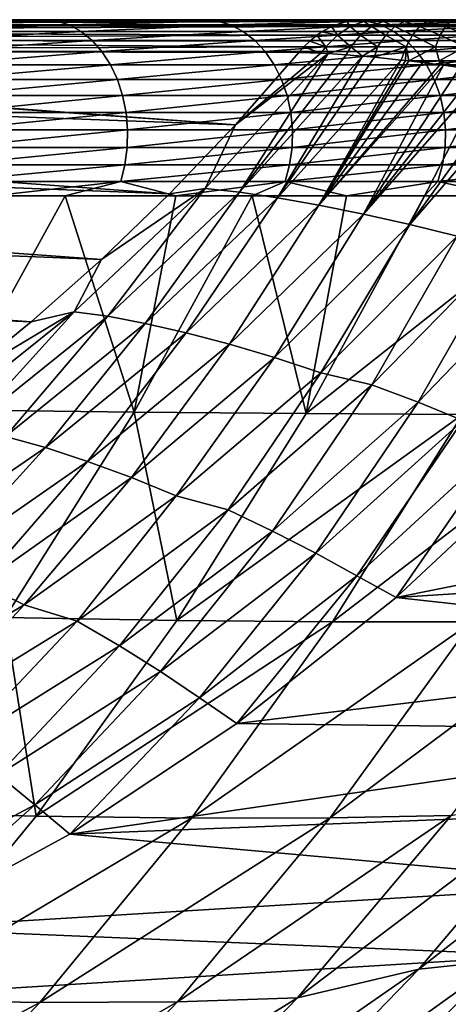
# Model space of a CAD drawing. Header units: metres. Extents: x -13 to 104, y -17 to 17.
# Tile 217 of 235: x 98.68 to 100.53, y -12.26 to -8. Entities that reach past the tile are written whole.
import ezdxf

# ---------------------------------------------------------------- set-up
doc = ezdxf.new("R2010")
doc.units = ezdxf.units.M
doc.layers.add('solid_508351', color=7, linetype='CONTINUOUS')

msp = doc.modelspace()

# ---------------------------------------------------------------- linework, layer by layer
at = {"layer": 'solid_508351'}
for points in [[(95.492012, -8.005584, -14.050056), (95.434563, -8.022209, -14.005267), (100.096413, -8.00749, -8.11737)], [(95.462486, -8, -14.209126), (99.043983, -8, -19.26886), (98.664474, -8, -19.667934)], [(95.462486, -8, -14.209126), (99.410255, -8, -18.857119), (99.043983, -8, -19.26886)], [(95.462486, -8, -14.209126), (99.76284, -8, -18.433258), (99.410255, -8, -18.857119)], [(95.462486, -8, -14.209126), (100.101265, -8, -17.99778), (99.76284, -8, -18.433258)], [(95.462486, -8, -14.209126), (100.425125, -8, -17.551249), (100.101265, -8, -17.99778)], [(95.462486, -8, -14.209126), (95.549141, -8, -14.097978), (100.425125, -8, -17.551249)], [(95.492012, -8.005584, -14.050056), (100.103821, -8.005939, -8.123131), (95.549141, -8, -14.097978)], [(95.492012, -8.005584, -14.050056), (100.096413, -8.00749, -8.11737), (100.103821, -8.005939, -8.123131)], [(95.549141, -8, -14.097978), (100.733963, -8, -17.094198), (100.425125, -8, -17.551249)], [(95.549141, -8, -14.097978), (100.164474, -8, -8.170299), (100.733963, -8, -17.094198)], [(100.103821, -8.005939, -8.123131), (100.164474, -8, -8.170299), (95.549141, -8, -14.097978)], [(98.103073, -8.005663, -20.314741), (98.664474, -8, -19.667934), (98.843666, -8.005663, -19.591322)], [(98.103073, -8.005663, -20.314741), (98.843666, -8.005663, -19.591322), (98.153305, -8.022819, -20.369471)], [(98.843666, -8.005663, -19.591322), (98.897202, -8.022819, -19.642822), (98.153305, -8.022819, -20.369471)], [(98.843666, -8.005663, -19.591322), (98.664474, -8, -19.667934), (99.043983, -8, -19.26886)], [(98.843666, -8.005663, -19.591322), (99.043983, -8, -19.26886), (99.410255, -8, -18.857119)], [(98.843666, -8.005663, -19.591322), (99.410255, -8, -18.857119), (99.537888, -8.005663, -18.823294)], [(98.843666, -8.005663, -19.591322), (99.537888, -8.005663, -18.823294), (98.897202, -8.022819, -19.642822)], [(99.537888, -8.005663, -18.823294), (99.594513, -8.022819, -18.871372), (98.897202, -8.022819, -19.642822)], [(99.537888, -8.005663, -18.823294), (99.410255, -8, -18.857119), (99.76284, -8, -18.433258)], [(99.537888, -8.005663, -18.823294), (99.76284, -8, -18.433258), (100.101265, -8, -17.99778)], [(99.537888, -8.005663, -18.823294), (100.101265, -8, -17.99778), (100.183128, -8.005663, -18.013689)], [(99.537888, -8.005663, -18.823294), (100.183128, -8.005663, -18.013689), (99.594513, -8.022819, -18.871372)], [(100.183128, -8.005663, -18.013689), (100.242622, -8.022819, -18.058165), (99.594513, -8.022819, -18.871372)], [(100.103821, -8.005939, -8.123131), (100.096413, -8.00749, -8.11737), (100.169495, -8.00749, -8.035776)], [(100.183128, -8.005663, -18.013689), (100.101265, -8, -17.99778), (100.425125, -8, -17.551249)], [(100.103821, -8.005939, -8.123131), (100.169495, -8.00749, -8.035776), (100.164474, -8, -8.170299)], [(100.164474, -8, -8.170299), (101.027435, -8, -16.627235), (100.733963, -8, -17.094198)], [(100.164474, -8, -8.170299), (101.305145, -8, -16.150944), (101.027435, -8, -16.627235)], [(100.164474, -8, -8.170299), (101.566788, -8, -15.665937), (101.305145, -8, -16.150944)], [(100.164474, -8, -8.170299), (101.811996, -8, -15.17282), (101.566788, -8, -15.665937)], [(100.164474, -8, -8.170299), (102.04055, -8, -14.672212), (101.811996, -8, -15.17282)], [(100.164474, -8, -8.170299), (102.252174, -8, -14.164712), (102.04055, -8, -14.672212)], [(100.164474, -8, -8.170299), (102.446648, -8, -13.650981), (102.252174, -8, -14.164712)], [(100.164474, -8, -8.170299), (102.623726, -8, -13.131604), (102.446648, -8, -13.650981)], [(100.164474, -8, -8.170299), (102.783234, -8, -12.607416), (102.623726, -8, -13.131604)], [(100.164474, -8, -8.170299), (102.924927, -8, -12.079165), (102.783234, -8, -12.607416)], [(100.164474, -8, -8.170299), (103.048721, -8, -11.547693), (102.924927, -8, -12.079165)], [(100.164474, -8, -8.170299), (103.154434, -8, -11.013795), (103.048721, -8, -11.547693)], [(100.164474, -8, -8.170299), (103.242096, -8, -10.478349), (103.154434, -8, -11.013795)], [(100.164474, -8, -8.170299), (100.221474, -8, -8.105593), (103.242096, -8, -10.478349)], [(100.169495, -8.00749, -8.035776), (100.221474, -8, -8.105593), (100.164474, -8, -8.170299)], [(100.169495, -8.00749, -8.035776), (100.288033, -8, -8.046515), (100.221474, -8, -8.105593)], [(100.252945, -8.00749, -7.964874), (100.288033, -8, -8.046515), (100.169495, -8.00749, -8.035776)], [(100.183128, -8.005663, -18.013689), (100.425125, -8, -17.551249), (100.776932, -8.005663, -17.165644)], [(100.183128, -8.005663, -18.013689), (100.776932, -8.005663, -17.165644), (100.242622, -8.022819, -18.058165)], [(100.221474, -8, -8.105593), (100.288033, -8, -8.046515), (103.242096, -8, -10.478349)], [(100.776932, -8.005663, -17.165644), (100.839073, -8.022819, -17.206347), (100.242622, -8.022819, -18.058165)], [(100.252945, -8.00749, -7.964874), (100.364563, -8, -7.993639), (100.288033, -8, -8.046515)], [(100.344795, -8.00749, -7.905365), (100.364563, -8, -7.993639), (100.252945, -8.00749, -7.964874)], [(100.288033, -8, -8.046515), (100.364563, -8, -7.993639), (103.242096, -8, -10.478349)], [(100.344795, -8.00749, -7.905365), (100.451881, -8, -7.947628), (100.364563, -8, -7.993639)], [(100.443115, -8.00749, -7.857369), (100.451881, -8, -7.947628), (100.344795, -8.00749, -7.905365)], [(100.364563, -8, -7.993639), (100.451881, -8, -7.947628), (103.242096, -8, -10.478349)], [(100.776932, -8.005663, -17.165644), (100.425125, -8, -17.551249), (100.733963, -8, -17.094198)], [(100.443115, -8.00749, -7.857369), (100.499809, -8, -7.927433), (100.451881, -8, -7.947628)], [(100.546135, -8.00749, -7.82058), (100.499809, -8, -7.927433), (100.443115, -8.00749, -7.857369)], [(100.451881, -8, -7.947628), (103.311653, -8, -9.94264), (103.242096, -8, -10.478349)], [(100.451881, -8, -7.947628), (100.499809, -8, -7.927433), (103.311653, -8, -9.94264)], [(100.499809, -8, -7.927433), (100.550797, -8, -7.909451), (103.311653, -8, -9.94264)], [(100.546135, -8.00749, -7.82058), (100.550797, -8, -7.909451), (100.499809, -8, -7.927433)], [(95.434563, -8.022209, -14.005267), (95.379715, -8.049504, -13.962501), (100.029869, -8.029975, -8.065624)], [(95.379715, -8.049504, -13.962501), (99.988235, -8.05261, -8.033252), (100.029869, -8.029975, -8.065624)], [(95.434563, -8.022209, -14.005267), (100.044601, -8.023616, -8.077085), (100.096413, -8.00749, -8.11737)], [(95.434563, -8.022209, -14.005267), (100.029869, -8.029975, -8.065624), (100.044601, -8.023616, -8.077085)], [(98.153305, -8.022819, -20.369471), (98.897202, -8.022819, -19.642822), (98.201187, -8.05107, -20.421642)], [(98.897202, -8.022819, -19.642822), (98.948235, -8.05107, -19.691917), (98.201187, -8.05107, -20.421642)], [(98.897202, -8.022819, -19.642822), (99.594513, -8.022819, -18.871372), (98.948235, -8.05107, -19.691917)], [(99.594513, -8.022819, -18.871372), (99.648499, -8.05107, -18.917204), (98.948235, -8.05107, -19.691917)], [(99.594513, -8.022819, -18.871372), (100.242622, -8.022819, -18.058165), (99.648499, -8.05107, -18.917204)], [(100.242622, -8.022819, -18.058165), (100.299347, -8.05107, -18.100561), (99.648499, -8.05107, -18.917204)], [(100.029869, -8.029975, -8.065624), (99.988235, -8.05261, -8.033252), (100.055573, -8.06677, -7.918637)], [(100.044601, -8.023616, -8.077085), (100.029869, -8.029975, -8.065624), (100.110725, -8.029975, -7.975346)], [(100.110725, -8.029975, -7.975346), (100.029869, -8.029975, -8.065624), (100.055573, -8.06677, -7.918637)], [(100.096413, -8.00749, -8.11737), (100.044601, -8.023616, -8.077085), (100.110725, -8.029975, -7.975346)], [(100.110725, -8.029975, -7.975346), (100.055573, -8.06677, -7.918637), (100.155586, -8.06677, -7.833642)], [(100.169495, -8.00749, -8.035776), (100.096413, -8.00749, -8.11737), (100.110725, -8.029975, -7.975346)], [(100.169495, -8.00749, -8.035776), (100.110725, -8.029975, -7.975346), (100.202721, -8.029975, -7.897173)], [(100.202721, -8.029975, -7.897173), (100.110725, -8.029975, -7.975346), (100.155586, -8.06677, -7.833642)], [(100.202721, -8.029975, -7.897173), (100.155586, -8.06677, -7.833642), (100.26461, -8.06677, -7.762993)], [(100.252945, -8.00749, -7.964874), (100.169495, -8.00749, -8.035776), (100.202721, -8.029975, -7.897173)], [(100.252945, -8.00749, -7.964874), (100.202721, -8.029975, -7.897173), (100.303436, -8.029975, -7.831917)], [(100.303436, -8.029975, -7.831917), (100.202721, -8.029975, -7.897173), (100.26461, -8.06677, -7.762993)], [(100.242622, -8.022819, -18.058165), (100.839073, -8.022819, -17.206347), (100.299347, -8.05107, -18.100561)], [(100.344795, -8.00749, -7.905365), (100.252945, -8.00749, -7.964874), (100.303436, -8.029975, -7.831917)], [(100.303436, -8.029975, -7.831917), (100.26461, -8.06677, -7.762993), (100.379944, -8.06677, -7.706674)], [(100.839073, -8.022819, -17.206347), (100.898315, -8.05107, -17.245146), (100.299347, -8.05107, -18.100561)], [(100.344795, -8.00749, -7.905365), (100.303436, -8.029975, -7.831917), (100.41053, -8.029975, -7.779628)], [(100.41053, -8.029975, -7.779628), (100.303436, -8.029975, -7.831917), (100.379944, -8.06677, -7.706674)], [(100.443115, -8.00749, -7.857369), (100.344795, -8.00749, -7.905365), (100.41053, -8.029975, -7.779628)], [(100.41053, -8.029975, -7.779628), (100.379944, -8.06677, -7.706674), (100.499313, -8.06677, -7.664032)], [(100.443115, -8.00749, -7.857369), (100.41053, -8.029975, -7.779628), (100.52198, -8.029975, -7.73982)], [(100.52198, -8.029975, -7.73982), (100.41053, -8.029975, -7.779628), (100.499313, -8.06677, -7.664032)], [(100.546135, -8.00749, -7.82058), (100.443115, -8.00749, -7.857369), (100.52198, -8.029975, -7.73982)], [(100.52198, -8.029975, -7.73982), (100.499313, -8.06677, -7.664032), (100.620956, -8.06677, -7.634085)], [(100.546135, -8.00749, -7.82058), (100.52198, -8.029975, -7.73982), (100.636162, -8.029975, -7.711714)], [(100.636162, -8.029975, -7.711714), (100.52198, -8.029975, -7.73982), (100.620956, -8.06677, -7.634085)], [(95.328682, -8.086859, -13.922713), (95.27961, -8.133434, -13.890641), (99.910973, -8.116754, -7.973171)], [(95.379715, -8.049504, -13.962501), (95.328682, -8.086859, -13.922713), (99.967422, -8.06677, -8.017065)], [(95.328682, -8.086859, -13.922713), (99.936058, -8.092233, -7.992675), (99.967422, -8.06677, -8.017065)], [(95.328682, -8.086859, -13.922713), (99.910973, -8.116754, -7.973171), (99.936058, -8.092233, -7.992675)], [(95.379715, -8.049504, -13.962501), (99.967422, -8.06677, -8.017065), (99.988235, -8.05261, -8.033252)], [(98.201187, -8.05107, -20.421642), (98.948235, -8.05107, -19.691917), (98.245613, -8.089759, -20.470043)], [(98.948235, -8.05107, -19.691917), (98.995583, -8.089759, -19.737463), (98.245613, -8.089759, -20.470043)], [(98.245613, -8.089759, -20.470043), (98.995583, -8.089759, -19.737463), (98.285538, -8.137986, -20.513546)], [(98.995583, -8.089759, -19.737463), (99.038139, -8.137986, -19.7784), (98.285538, -8.137986, -20.513546)], [(98.948235, -8.05107, -19.691917), (99.648499, -8.05107, -18.917204), (98.995583, -8.089759, -19.737463)], [(99.648499, -8.05107, -18.917204), (99.698578, -8.089759, -18.959723), (98.995583, -8.089759, -19.737463)], [(98.995583, -8.089759, -19.737463), (99.698578, -8.089759, -18.959723), (99.038139, -8.137986, -19.7784)], [(99.698578, -8.089759, -18.959723), (99.743591, -8.137986, -18.99794), (99.038139, -8.137986, -19.7784)], [(99.648499, -8.05107, -18.917204), (100.299347, -8.05107, -18.100561), (99.698578, -8.089759, -18.959723)], [(100.299347, -8.05107, -18.100561), (100.351967, -8.089759, -18.139893), (99.698578, -8.089759, -18.959723)], [(99.698578, -8.089759, -18.959723), (100.351967, -8.089759, -18.139893), (99.743591, -8.137986, -18.99794)], [(100.351967, -8.089759, -18.139893), (100.399261, -8.137986, -18.175245), (99.743591, -8.137986, -18.99794)], [(99.967422, -8.06677, -8.017065), (99.936058, -8.092233, -7.992675), (100.005722, -8.116754, -7.867377)], [(99.988235, -8.05261, -8.033252), (99.967422, -8.06677, -8.017065), (100.055573, -8.06677, -7.918637)], [(100.055573, -8.06677, -7.918637), (99.967422, -8.06677, -8.017065), (100.005722, -8.116754, -7.867377)], [(100.055573, -8.06677, -7.918637), (100.005722, -8.116754, -7.867377), (100.112991, -8.116754, -7.776214)], [(100.155586, -8.06677, -7.833642), (100.055573, -8.06677, -7.918637), (100.112991, -8.116754, -7.776214)], [(100.155586, -8.06677, -7.833642), (100.112991, -8.116754, -7.776214), (100.229523, -8.116754, -7.70069)], [(100.26461, -8.06677, -7.762993), (100.155586, -8.06677, -7.833642), (100.229523, -8.116754, -7.70069)], [(100.26461, -8.06677, -7.762993), (100.229523, -8.116754, -7.70069), (100.352303, -8.116754, -7.640729)], [(100.379944, -8.06677, -7.706674), (100.26461, -8.06677, -7.762993), (100.352303, -8.116754, -7.640729)], [(100.299347, -8.05107, -18.100561), (100.898315, -8.05107, -17.245146), (100.351967, -8.089759, -18.139893)], [(100.898315, -8.05107, -17.245146), (100.95327, -8.089759, -17.281139), (100.351967, -8.089759, -18.139893)], [(100.351967, -8.089759, -18.139893), (100.95327, -8.089759, -17.281139), (100.399261, -8.137986, -18.175245)], [(100.379944, -8.06677, -7.706674), (100.352303, -8.116754, -7.640729), (100.478828, -8.116754, -7.595526)], [(100.499313, -8.06677, -7.664032), (100.379944, -8.06677, -7.706674), (100.478828, -8.116754, -7.595526)], [(100.95327, -8.089759, -17.281139), (101.00267, -8.137986, -17.313494), (100.399261, -8.137986, -18.175245)], [(100.499313, -8.06677, -7.664032), (100.478828, -8.116754, -7.595526), (100.607208, -8.116754, -7.563914)], [(100.620956, -8.06677, -7.634085), (100.499313, -8.06677, -7.664032), (100.607208, -8.116754, -7.563914)], [(90.668579, -8.124964, -19.811514), (90.396194, -8.406071, -19.620794), (99.330284, -8.752796, -7.564889)], [(90.668579, -8.124964, -19.811514), (99.330284, -8.752796, -7.564889), (99.614845, -8.454058, -7.764143)], [(95.16317, -8.133225, -14.040355), (90.668579, -8.124964, -19.811514), (99.614845, -8.454058, -7.764143)], [(95.27961, -8.133434, -13.890641), (95.16317, -8.133225, -14.040355), (99.614845, -8.454058, -7.764143)], [(99.910973, -8.116754, -7.973171), (95.27961, -8.133434, -13.890641), (99.889305, -8.141542, -7.956318)], [(95.27961, -8.133434, -13.890641), (99.614845, -8.454058, -7.764143), (99.889305, -8.141542, -7.956318)], [(99.910973, -8.116754, -7.973171), (99.889305, -8.141542, -7.956318), (99.984535, -8.144707, -7.845184)], [(99.936058, -8.092233, -7.992675), (99.910973, -8.116754, -7.973171), (100.005722, -8.116754, -7.867377)], [(100.005722, -8.116754, -7.867377), (99.910973, -8.116754, -7.973171), (99.984535, -8.144707, -7.845184)], [(100.005722, -8.116754, -7.867377), (99.984535, -8.144707, -7.845184), (100.01545, -8.146361, -7.814065)], [(100.112991, -8.116754, -7.776214), (100.005722, -8.116754, -7.867377), (100.01545, -8.146361, -7.814065)], [(100.112991, -8.116754, -7.776214), (100.01545, -8.146361, -7.814065), (100.093208, -8.15159, -7.744202)], [(100.112991, -8.116754, -7.776214), (100.093208, -8.15159, -7.744202), (100.16378, -8.15744, -7.689574)], [(100.229523, -8.116754, -7.70069), (100.112991, -8.116754, -7.776214), (100.16378, -8.15744, -7.689574)], [(100.229523, -8.116754, -7.70069), (100.16378, -8.15744, -7.689574), (100.215187, -8.162254, -7.654234)], [(100.352303, -8.116754, -7.640729), (100.215187, -8.162254, -7.654234), (100.330727, -8.174509, -7.58643)], [(100.352303, -8.116754, -7.640729), (100.229523, -8.116754, -7.70069), (100.215187, -8.162254, -7.654234)], [(100.352303, -8.116754, -7.640729), (100.330727, -8.174509, -7.58643), (100.350365, -8.176765, -7.576337)], [(100.352303, -8.116754, -7.640729), (100.350365, -8.176765, -7.576337), (100.363777, -8.178335, -7.56966)], [(100.478828, -8.116754, -7.595526), (100.352303, -8.116754, -7.640729), (100.363777, -8.178335, -7.56966)], [(100.478828, -8.116754, -7.595526), (100.363777, -8.178335, -7.56966), (100.494583, -8.178406, -7.52684)], [(100.607208, -8.116754, -7.563914), (100.478828, -8.116754, -7.595526), (100.494583, -8.178406, -7.52684)], [(100.607208, -8.116754, -7.563914), (100.494583, -8.178406, -7.52684), (100.62635, -8.178406, -7.497606)], [(98.285538, -8.137986, -20.513546), (99.038139, -8.137986, -19.7784), (98.320045, -8.194632, -20.551144)], [(99.038139, -8.137986, -19.7784), (99.074913, -8.194632, -19.813778), (98.320045, -8.194632, -20.551144)], [(99.038139, -8.137986, -19.7784), (99.743591, -8.137986, -18.99794), (99.074913, -8.194632, -19.813778)], [(99.743591, -8.137986, -18.99794), (99.782494, -8.194632, -19.030968), (99.074913, -8.194632, -19.813778)], [(100.01545, -8.146361, -7.814065), (99.614845, -8.454058, -7.764143), (99.48494, -8.730173, -7.442427)], [(100.01545, -8.146361, -7.814065), (99.48494, -8.730173, -7.442427), (99.63208, -8.745588, -7.316953)], [(99.984535, -8.144707, -7.845184), (99.889305, -8.141542, -7.956318), (99.614845, -8.454058, -7.764143)], [(99.984535, -8.144707, -7.845184), (99.614845, -8.454058, -7.764143), (100.01545, -8.146361, -7.814065)], [(100.01545, -8.146361, -7.814065), (99.63208, -8.745588, -7.316953), (100.093208, -8.15159, -7.744202)], [(100.093208, -8.15159, -7.744202), (99.63208, -8.745588, -7.316953), (100.16378, -8.15744, -7.689574)], [(100.16378, -8.15744, -7.689574), (99.63208, -8.745588, -7.316953), (99.796463, -8.76984, -7.21213)], [(99.743591, -8.137986, -18.99794), (100.399261, -8.137986, -18.175245), (99.782494, -8.194632, -19.030968)], [(100.399261, -8.137986, -18.175245), (100.44014, -8.194632, -18.205797), (99.782494, -8.194632, -19.030968)], [(100.16378, -8.15744, -7.689574), (99.796463, -8.76984, -7.21213), (100.215187, -8.162254, -7.654234)], [(100.215187, -8.162254, -7.654234), (99.796463, -8.76984, -7.21213), (100.330727, -8.174509, -7.58643)], [(100.330727, -8.174509, -7.58643), (99.796463, -8.76984, -7.21213), (99.97599, -8.801723, -7.130091)], [(100.350365, -8.176765, -7.576337), (100.330727, -8.174509, -7.58643), (99.97599, -8.801723, -7.130091)], [(100.399261, -8.137986, -18.175245), (101.00267, -8.137986, -17.313494), (100.44014, -8.194632, -18.205797)], [(101.00267, -8.137986, -17.313494), (101.045357, -8.194632, -17.341454), (100.44014, -8.194632, -18.205797)], [(98.320045, -8.194632, -20.551144), (99.074913, -8.194632, -19.813778), (98.348328, -8.258376, -20.581957)], [(99.074913, -8.194632, -19.813778), (99.105057, -8.258376, -19.842775), (98.348328, -8.258376, -20.581957)], [(99.074913, -8.194632, -19.813778), (99.782494, -8.194632, -19.030968), (99.105057, -8.258376, -19.842775)], [(99.782494, -8.194632, -19.030968), (99.814377, -8.258376, -19.058039), (99.105057, -8.258376, -19.842775)], [(99.782494, -8.194632, -19.030968), (100.44014, -8.194632, -18.205797), (99.814377, -8.258376, -19.058039)], [(100.44014, -8.194632, -18.205797), (100.47364, -8.258376, -18.230839), (99.814377, -8.258376, -19.058039)], [(100.363777, -8.178335, -7.56966), (100.350365, -8.176765, -7.576337), (99.97599, -8.801723, -7.130091)], [(100.422821, -8.185491, -7.542314), (100.363777, -8.178335, -7.56966), (99.97599, -8.801723, -7.130091)], [(100.422821, -8.185491, -7.542314), (99.97599, -8.801723, -7.130091), (100.498421, -8.195177, -7.511848)], [(100.498421, -8.195177, -7.511848), (99.97599, -8.801723, -7.130091), (100.513222, -8.197141, -7.506443)], [(100.513222, -8.197141, -7.506443), (99.97599, -8.801723, -7.130091), (100.167747, -8.840419, -7.072203)], [(100.584755, -8.20693, -7.482752), (100.513222, -8.197141, -7.506443), (100.167747, -8.840419, -7.072203)], [(100.584755, -8.20693, -7.482752), (100.167747, -8.840419, -7.072203), (100.658707, -8.217488, -7.462322)], [(100.658707, -8.217488, -7.462322), (100.167747, -8.840419, -7.072203), (100.707954, -8.22477, -7.450864)], [(100.494583, -8.178406, -7.52684), (100.363777, -8.178335, -7.56966), (100.422821, -8.185491, -7.542314)], [(100.494583, -8.178406, -7.52684), (100.422821, -8.185491, -7.542314), (100.498421, -8.195177, -7.511848)], [(100.44014, -8.194632, -18.205797), (101.045357, -8.194632, -17.341454), (100.47364, -8.258376, -18.230839)], [(101.045357, -8.194632, -17.341454), (101.080345, -8.258376, -17.364368), (100.47364, -8.258376, -18.230839)], [(100.494583, -8.178406, -7.52684), (100.513222, -8.197141, -7.506443), (100.584755, -8.20693, -7.482752)], [(100.494583, -8.178406, -7.52684), (100.498421, -8.195177, -7.511848), (100.513222, -8.197141, -7.506443)], [(100.62635, -8.178406, -7.497606), (100.494583, -8.178406, -7.52684), (100.584755, -8.20693, -7.482752)], [(98.348328, -8.258376, -20.581957), (99.105057, -8.258376, -19.842775), (98.369728, -8.327739, -20.605272)], [(99.105057, -8.258376, -19.842775), (99.127861, -8.327739, -19.864716), (98.369728, -8.327739, -20.605272)], [(99.105057, -8.258376, -19.842775), (99.814377, -8.258376, -19.058039), (99.127861, -8.327739, -19.864716)], [(99.814377, -8.258376, -19.058039), (99.838501, -8.327739, -19.07852), (99.127861, -8.327739, -19.864716)], [(99.814377, -8.258376, -19.058039), (100.47364, -8.258376, -18.230839), (99.838501, -8.327739, -19.07852)], [(100.47364, -8.258376, -18.230839), (100.498985, -8.327739, -18.249786), (99.838501, -8.327739, -19.07852)], [(100.707954, -8.22477, -7.450864), (100.167747, -8.840419, -7.072203), (100.367905, -8.885744, -7.038931)], [(100.830147, -8.243619, -7.429434), (100.707954, -8.22477, -7.450864), (100.367905, -8.885744, -7.038931)], [(100.830147, -8.243619, -7.429434), (100.367905, -8.885744, -7.038931), (100.912071, -8.256827, -7.420381)], [(100.912071, -8.256827, -7.420381), (100.367905, -8.885744, -7.038931), (100.573196, -8.93666, -7.030836)], [(100.47364, -8.258376, -18.230839), (101.080345, -8.258376, -17.364368), (100.498985, -8.327739, -18.249786)], [(101.080345, -8.258376, -17.364368), (101.106819, -8.327739, -17.381708), (100.498985, -8.327739, -18.249786)], [(98.369728, -8.327739, -20.605272), (99.127861, -8.327739, -19.864716), (98.383743, -8.401108, -20.620548)], [(99.127861, -8.327739, -19.864716), (99.142807, -8.401108, -19.879089), (98.383743, -8.401108, -20.620548)], [(99.127861, -8.327739, -19.864716), (99.838501, -8.327739, -19.07852), (99.142807, -8.401108, -19.879089)], [(99.838501, -8.327739, -19.07852), (99.854309, -8.401108, -19.09194), (99.142807, -8.401108, -19.879089)], [(99.838501, -8.327739, -19.07852), (100.498985, -8.327739, -18.249786), (99.854309, -8.401108, -19.09194)], [(100.498985, -8.327739, -18.249786), (100.515594, -8.401108, -18.262199), (99.854309, -8.401108, -19.09194)], [(100.498985, -8.327739, -18.249786), (101.106819, -8.327739, -17.381708), (100.515594, -8.401108, -18.262199)], [(101.106819, -8.327739, -17.381708), (101.124168, -8.401108, -17.393068), (100.515594, -8.401108, -18.262199)], [(90.396194, -8.406071, -19.620794), (90.114784, -8.673579, -19.423744), (99.036072, -9.037269, -7.358881)], [(90.396194, -8.406071, -19.620794), (99.036072, -9.037269, -7.358881), (99.330284, -8.752796, -7.564889)], [(98.383743, -8.401108, -20.620548), (99.142807, -8.401108, -19.879089), (98.39006, -8.476775, -20.627428)], [(99.142807, -8.401108, -19.879089), (99.149536, -8.476775, -19.885563), (98.39006, -8.476775, -20.627428)], [(99.142807, -8.401108, -19.879089), (99.854309, -8.401108, -19.09194), (99.149536, -8.476775, -19.885563)], [(99.854309, -8.401108, -19.09194), (99.861427, -8.476775, -19.097982), (99.149536, -8.476775, -19.885563)], [(99.854309, -8.401108, -19.09194), (100.515594, -8.401108, -18.262199), (99.861427, -8.476775, -19.097982)], [(100.515594, -8.401108, -18.262199), (100.523071, -8.476775, -18.26779), (99.861427, -8.476775, -19.097982)], [(100.515594, -8.401108, -18.262199), (101.124168, -8.401108, -17.393068), (100.523071, -8.476775, -18.26779)], [(101.124168, -8.401108, -17.393068), (101.131981, -8.476775, -17.398186), (100.523071, -8.476775, -18.26779)], [(99.48494, -8.730173, -7.442427), (99.614845, -8.454058, -7.764143), (99.330284, -8.752796, -7.564889)], [(99.149536, -8.476775, -19.885563), (99.147896, -8.552982, -19.883986), (98.388519, -8.552982, -20.625751)], [(98.39006, -8.476775, -20.627428), (99.149536, -8.476775, -19.885563), (98.388519, -8.552982, -20.625751)], [(99.861427, -8.476775, -19.097982), (99.859688, -8.552982, -19.09651), (99.147896, -8.552982, -19.883986)], [(99.149536, -8.476775, -19.885563), (99.861427, -8.476775, -19.097982), (99.147896, -8.552982, -19.883986)], [(100.523071, -8.476775, -18.26779), (100.521255, -8.552982, -18.266426), (99.859688, -8.552982, -19.09651)], [(99.861427, -8.476775, -19.097982), (100.523071, -8.476775, -18.26779), (99.859688, -8.552982, -19.09651)], [(101.131981, -8.476775, -17.398186), (101.130074, -8.552982, -17.396938), (100.521255, -8.552982, -18.266426)], [(100.523071, -8.476775, -18.26779), (101.131981, -8.476775, -17.398186), (100.521255, -8.552982, -18.266426)], [(99.147896, -8.552982, -19.883986), (99.137924, -8.627958, -19.874393), (98.379166, -8.627958, -20.615557)], [(98.388519, -8.552982, -20.625751), (99.147896, -8.552982, -19.883986), (98.379166, -8.627958, -20.615557)], [(99.859688, -8.552982, -19.09651), (99.849144, -8.627958, -19.087555), (99.137924, -8.627958, -19.874393)], [(99.147896, -8.552982, -19.883986), (99.859688, -8.552982, -19.09651), (99.137924, -8.627958, -19.874393)], [(100.521255, -8.552982, -18.266426), (100.51017, -8.627958, -18.258144), (99.849144, -8.627958, -19.087555)], [(99.859688, -8.552982, -19.09651), (100.521255, -8.552982, -18.266426), (99.849144, -8.627958, -19.087555)], [(101.130074, -8.552982, -17.396938), (101.1185, -8.627958, -17.389359), (100.51017, -8.627958, -18.258144)], [(100.521255, -8.552982, -18.266426), (101.130074, -8.552982, -17.396938), (100.51017, -8.627958, -18.258144)], [(99.137924, -8.627958, -19.874393), (99.11985, -8.699959, -19.85701), (98.362213, -8.699959, -20.597084)], [(98.379166, -8.627958, -20.615557), (99.137924, -8.627958, -19.874393), (98.362213, -8.699959, -20.597084)], [(99.849144, -8.627958, -19.087555), (99.830032, -8.699959, -19.071327), (99.11985, -8.699959, -19.85701)], [(99.137924, -8.627958, -19.874393), (99.849144, -8.627958, -19.087555), (99.11985, -8.699959, -19.85701)], [(100.51017, -8.627958, -18.258144), (100.490089, -8.699959, -18.243132), (99.830032, -8.699959, -19.071327)], [(99.849144, -8.627958, -19.087555), (100.51017, -8.627958, -18.258144), (99.830032, -8.699959, -19.071327)], [(101.1185, -8.627958, -17.389359), (101.097527, -8.699959, -17.37562), (100.490089, -8.699959, -18.243132)], [(100.51017, -8.627958, -18.258144), (101.1185, -8.627958, -17.389359), (100.490089, -8.699959, -18.243132)], [(90.114784, -8.673579, -19.423744), (89.824783, -8.927057, -19.220682), (98.732697, -9.307014, -7.146457)], [(90.114784, -8.673579, -19.423744), (98.732697, -9.307014, -7.146457), (99.036072, -9.037269, -7.358881)], [(98.362213, -8.699959, -20.597084), (99.11985, -8.699959, -19.85701), (98.566277, -8.762306, -20.361732)], [(99.11985, -8.699959, -19.85701), (98.879707, -8.762092, -20.055742), (98.566277, -8.762306, -20.361732)], [(99.11985, -8.699959, -19.85701), (99.358002, -8.761874, -19.556641), (98.879707, -8.762092, -20.055742)], [(99.11985, -8.699959, -19.85701), (99.830032, -8.699959, -19.071327), (99.358002, -8.761874, -19.556641)], [(99.830032, -8.699959, -19.071327), (99.687469, -8.761726, -19.187935), (99.358002, -8.761874, -19.556641)], [(99.830032, -8.699959, -19.071327), (100.095207, -8.761627, -18.69989), (99.687469, -8.761726, -19.187935)], [(99.830032, -8.699959, -19.071327), (100.490089, -8.699959, -18.243132), (100.095207, -8.761627, -18.69989)], [(100.490089, -8.699959, -18.243132), (100.431343, -8.761549, -18.267899), (100.095207, -8.761627, -18.69989)], [(100.490089, -8.699959, -18.243132), (100.7742, -8.761539, -17.795681), (100.431343, -8.761549, -18.267899)], [(100.490089, -8.699959, -18.243132), (101.097527, -8.699959, -17.37562), (100.7742, -8.761539, -17.795681)], [(98.879707, -8.762092, -20.055742), (98.370262, -9.687191, -19.698236), (98.566277, -8.762306, -20.361732)], [(99.177895, -9.697237, -18.830669), (98.370262, -9.687191, -19.698236), (98.879707, -8.762092, -20.055742)], [(99.177895, -9.697237, -18.830669), (98.879707, -8.762092, -20.055742), (99.358002, -8.761874, -19.556641)], [(99.48494, -8.730173, -7.442427), (99.036072, -9.037269, -7.358881), (98.918587, -9.263172, -7.045861)], [(99.48494, -8.730173, -7.442427), (98.918587, -9.263172, -7.045861), (99.064018, -9.282809, -6.919193)], [(99.48494, -8.730173, -7.442427), (99.330284, -8.752796, -7.564889), (99.036072, -9.037269, -7.358881)], [(99.48494, -8.730173, -7.442427), (99.064018, -9.282809, -6.919193), (99.63208, -8.745588, -7.316953)], [(99.63208, -8.745588, -7.316953), (99.064018, -9.282809, -6.919193), (99.225761, -9.313538, -6.812519)], [(99.687469, -8.761726, -19.187935), (99.177895, -9.697237, -18.830669), (99.358002, -8.761874, -19.556641)], [(99.920715, -9.703818, -17.910206), (99.177895, -9.697237, -18.830669), (99.687469, -8.761726, -19.187935)], [(99.63208, -8.745588, -7.316953), (99.225761, -9.313538, -6.812519), (99.796463, -8.76984, -7.21213)], [(99.796463, -8.76984, -7.21213), (99.225761, -9.313538, -6.812519), (99.401779, -9.354133, -6.728025)], [(99.796463, -8.76984, -7.21213), (99.401779, -9.354133, -6.728025), (99.97599, -8.801723, -7.130091)], [(99.920715, -9.703818, -17.910206), (99.687469, -8.761726, -19.187935), (100.095207, -8.761627, -18.69989)], [(100.431343, -8.761549, -18.267899), (99.920715, -9.703818, -17.910206), (100.095207, -8.761627, -18.69989)], [(101.109077, -8.76155, -17.299068), (99.920715, -9.703818, -17.910206), (100.431343, -8.761549, -18.267899)], [(101.109077, -8.76155, -17.299068), (100.596214, -9.707375, -16.940111), (99.920715, -9.703818, -17.910206)], [(101.109077, -8.76155, -17.299068), (100.431343, -8.761549, -18.267899), (100.7742, -8.761539, -17.795681)], [(99.97599, -8.801723, -7.130091), (99.401779, -9.354133, -6.728025), (99.589241, -9.403656, -6.667132)], [(99.97599, -8.801723, -7.130091), (99.589241, -9.403656, -6.667132), (100.167747, -8.840419, -7.072203)], [(100.167747, -8.840419, -7.072203), (99.589241, -9.403656, -6.667132), (99.784393, -9.461668, -6.630354)], [(100.167747, -8.840419, -7.072203), (99.784393, -9.461668, -6.630354), (100.367905, -8.885744, -7.038931)], [(100.367905, -8.885744, -7.038931), (99.784393, -9.461668, -6.630354), (99.98407, -9.526941, -6.618324)], [(100.367905, -8.885744, -7.038931), (99.98407, -9.526941, -6.618324), (100.573196, -8.93666, -7.030836)], [(89.824783, -8.927057, -19.220682), (98.420654, -9.561591, -6.92796), (98.732697, -9.307014, -7.146457)], [(100.573196, -8.93666, -7.030836), (99.98407, -9.526941, -6.618324), (100.204819, -9.579512, -6.645116)], [(100.573196, -8.93666, -7.030836), (100.204819, -9.579512, -6.645116), (100.789543, -8.981841, -7.054546)], [(100.789543, -8.981841, -7.054546), (100.204819, -9.579512, -6.645116), (100.403969, -9.654795, -6.68295)], [(100.789543, -8.981841, -7.054546), (100.403969, -9.654795, -6.68295), (100.995064, -9.040369, -7.09684)], [(98.918587, -9.263172, -7.045861), (99.036072, -9.037269, -7.358881), (98.732697, -9.307014, -7.146457)], [(100.995064, -9.040369, -7.09684), (100.403969, -9.654795, -6.68295), (100.597839, -9.733255, -6.744913)], [(98.918587, -9.263172, -7.045861), (98.420654, -9.561591, -6.92796), (98.320396, -9.741545, -6.627005)], [(98.918587, -9.263172, -7.045861), (98.320396, -9.741545, -6.627005), (98.463829, -9.765171, -6.498938)], [(98.918587, -9.263172, -7.045861), (98.732697, -9.307014, -7.146457), (98.420654, -9.561591, -6.92796)], [(98.918587, -9.263172, -7.045861), (98.463829, -9.765171, -6.498938), (99.064018, -9.282809, -6.919193)], [(99.064018, -9.282809, -6.919193), (98.463829, -9.765171, -6.498938), (98.622482, -9.802019, -6.3901)], [(99.064018, -9.282809, -6.919193), (98.622482, -9.802019, -6.3901), (99.225761, -9.313538, -6.812519)], [(99.225761, -9.313538, -6.812519), (98.622482, -9.802019, -6.3901), (98.794388, -9.850851, -6.302727)], [(99.225761, -9.313538, -6.812519), (98.794388, -9.850851, -6.302727), (99.401779, -9.354133, -6.728025)], [(99.401779, -9.354133, -6.728025), (98.794388, -9.850851, -6.302727), (98.976807, -9.910613, -6.238299)], [(99.401779, -9.354133, -6.728025), (98.976807, -9.910613, -6.238299), (99.589241, -9.403656, -6.667132)], [(99.589241, -9.403656, -6.667132), (98.976807, -9.910613, -6.238299), (99.166061, -9.980629, -6.197395)], [(99.589241, -9.403656, -6.667132), (99.166061, -9.980629, -6.197395), (99.784393, -9.461668, -6.630354)], [(99.784393, -9.461668, -6.630354), (99.166061, -9.980629, -6.197395), (99.359116, -10.059493, -6.180727)], [(99.784393, -9.461668, -6.630354), (99.359116, -10.059493, -6.180727), (99.98407, -9.526941, -6.618324)], [(99.98407, -9.526941, -6.618324), (99.359116, -10.059493, -6.180727), (99.584213, -10.120595, -6.210567)], [(99.98407, -9.526941, -6.618324), (99.584213, -10.120595, -6.210567), (100.204819, -9.579512, -6.645116)], [(100.204819, -9.579512, -6.645116), (99.584213, -10.120595, -6.210567), (99.775833, -10.211771, -6.243126)], [(100.204819, -9.579512, -6.645116), (99.775833, -10.211771, -6.243126), (100.403969, -9.654795, -6.68295)], [(100.403969, -9.654795, -6.68295), (99.775833, -10.211771, -6.243126), (99.961845, -10.307002, -6.299585)], [(100.403969, -9.654795, -6.68295), (99.961845, -10.307002, -6.299585), (100.597839, -9.733255, -6.744913)], [(99.177895, -9.697237, -18.830669), (98.620193, -10.584859, -18.440166), (98.370262, -9.687191, -19.698236)], [(99.361687, -10.598054, -17.518768), (98.620193, -10.584859, -18.440166), (99.177895, -9.697237, -18.830669)], [(99.920715, -9.703818, -17.910206), (99.361687, -10.598054, -17.518768), (99.177895, -9.697237, -18.830669)], [(100.596214, -9.707375, -16.940111), (99.361687, -10.598054, -17.518768), (99.920715, -9.703818, -17.910206)], [(100.596214, -9.707375, -16.940111), (100.034706, -10.604815, -16.546936), (99.361687, -10.598054, -17.518768)], [(101.202187, -9.70756, -15.923885), (100.034706, -10.604815, -16.546936), (100.596214, -9.707375, -16.940111)], [(101.202187, -9.70756, -15.923885), (100.637238, -10.604477, -15.528307), (100.034706, -10.604815, -16.546936)], [(100.597839, -9.733255, -6.744913), (99.961845, -10.307002, -6.299585), (100.139191, -10.404641, -6.379014)], [(100.597839, -9.733255, -6.744913), (100.139191, -10.404641, -6.379014), (100.783234, -9.813519, -6.829979)], [(98.622482, -9.802019, -6.3901), (98.157433, -10.288919, -5.856727), (98.794388, -9.850851, -6.302727)], [(100.783234, -9.813519, -6.829979), (100.139191, -10.404641, -6.379014), (100.310097, -10.498381, -6.483706)], [(100.783234, -9.813519, -6.829979), (100.310097, -10.498381, -6.483706), (100.962196, -9.888824, -6.94031)], [(98.794388, -9.850851, -6.302727), (98.157433, -10.288919, -5.856727), (98.334106, -10.358258, -5.788272)], [(98.794388, -9.850851, -6.302727), (98.334106, -10.358258, -5.788272), (98.976807, -9.910613, -6.238299)], [(98.976807, -9.910613, -6.238299), (98.334106, -10.358258, -5.788272), (98.51664, -10.439503, -5.742661)], [(98.976807, -9.910613, -6.238299), (98.51664, -10.439503, -5.742661), (99.166061, -9.980629, -6.197395)], [(100.962196, -9.888824, -6.94031), (100.310097, -10.498381, -6.483706), (102.937531, -9.967904, -8.323454)], [(99.166061, -9.980629, -6.197395), (98.51664, -10.439503, -5.742661), (98.702118, -10.531085, -5.720695)], [(99.166061, -9.980629, -6.197395), (98.702118, -10.531085, -5.720695), (99.359116, -10.059493, -6.180727)], [(100.310097, -10.498381, -6.483706), (102.631844, -10.350962, -8.109412), (102.937531, -9.967904, -8.323454)], [(99.359116, -10.059493, -6.180727), (98.702118, -10.531085, -5.720695), (98.931404, -10.601895, -5.753466)], [(99.359116, -10.059493, -6.180727), (98.931404, -10.601895, -5.753466), (99.584213, -10.120595, -6.210567)], [(99.584213, -10.120595, -6.210567), (98.931404, -10.601895, -5.753466), (99.114403, -10.707984, -5.779986)], [(99.584213, -10.120595, -6.210567), (99.114403, -10.707984, -5.779986), (99.775833, -10.211771, -6.243126)], [(99.775833, -10.211771, -6.243126), (99.114403, -10.707984, -5.779986), (99.291397, -10.818959, -5.830131)], [(99.775833, -10.211771, -6.243126), (99.291397, -10.818959, -5.830131), (99.961845, -10.307002, -6.299585)], [(99.961845, -10.307002, -6.299585), (99.291397, -10.818959, -5.830131), (99.459488, -10.93292, -5.90308)], [(99.961845, -10.307002, -6.299585), (99.459488, -10.93292, -5.90308), (100.139191, -10.404641, -6.379014)], [(100.310097, -10.498381, -6.483706), (102.314827, -10.720064, -7.887434), (102.631844, -10.350962, -8.109412)], [(100.139191, -10.404641, -6.379014), (99.459488, -10.93292, -5.90308), (99.620735, -11.044242, -6.001011)], [(100.139191, -10.404641, -6.379014), (99.620735, -11.044242, -6.001011), (100.310097, -10.498381, -6.483706)], [(98.51664, -10.439503, -5.742661), (98.017067, -10.938861, -5.241016), (98.702118, -10.531085, -5.720695)], [(100.310097, -10.498381, -6.483706), (99.620735, -11.044242, -6.001011), (102.314827, -10.720064, -7.887434)], [(98.702118, -10.531085, -5.720695), (98.017067, -10.938861, -5.241016), (98.250252, -11.020569, -5.276514)], [(98.702118, -10.531085, -5.720695), (98.250252, -11.020569, -5.276514), (98.931404, -10.601895, -5.753466)], [(98.75473, -11.444442, -17.093771), (98.014999, -11.424828, -18.016401), (98.620193, -10.584859, -18.440166)], [(98.931404, -10.601895, -5.753466), (98.250252, -11.020569, -5.276514), (98.423607, -11.140481, -5.296286)], [(98.931404, -10.601895, -5.753466), (98.423607, -11.140481, -5.296286), (99.114403, -10.707984, -5.779986)], [(99.361687, -10.598054, -17.518768), (98.75473, -11.444442, -17.093771), (98.620193, -10.584859, -18.440166)], [(100.034706, -10.604815, -16.546936), (98.75473, -11.444442, -17.093771), (99.361687, -10.598054, -17.518768)], [(101.166039, -10.59795, -14.465631), (100.023766, -11.452547, -15.098744), (100.637238, -10.604477, -15.528307)], [(101.166039, -10.59795, -14.465631), (100.547546, -11.441346, -14.032557), (100.023766, -11.452547, -15.098744)], [(100.034706, -10.604815, -16.546936), (99.424911, -11.454, -16.119953), (98.75473, -11.444442, -17.093771)], [(100.637238, -10.604477, -15.528307), (99.424911, -11.454, -16.119953), (100.034706, -10.604815, -16.546936)], [(100.637238, -10.604477, -15.528307), (100.023766, -11.452547, -15.098744), (99.424911, -11.454, -16.119953)], [(99.114403, -10.707984, -5.779986), (98.423607, -11.140481, -5.296286), (98.590508, -11.266058, -5.339365)], [(99.114403, -10.707984, -5.779986), (98.590508, -11.266058, -5.339365), (99.291397, -10.818959, -5.830131)], [(99.620735, -11.044242, -6.001011), (101.986992, -11.074631, -7.657882), (102.314827, -10.720064, -7.887434)], [(99.291397, -10.818959, -5.830131), (98.590508, -11.266058, -5.339365), (98.74823, -11.395166, -5.405052)], [(99.291397, -10.818959, -5.830131), (98.74823, -11.395166, -5.405052), (99.459488, -10.93292, -5.90308)], [(99.459488, -10.93292, -5.90308), (98.74823, -11.395166, -5.405052), (98.899147, -11.522454, -5.495746)], [(99.459488, -10.93292, -5.90308), (98.899147, -11.522454, -5.495746), (99.620735, -11.044242, -6.001011)], [(99.620735, -11.044242, -6.001011), (98.899147, -11.522454, -5.495746), (101.986992, -11.074631, -7.657882)], [(98.899147, -11.522454, -5.495746), (101.648399, -11.414564, -7.420794), (101.986992, -11.074631, -7.657882)], [(98.590508, -11.266058, -5.339365), (98.009712, -11.788588, -4.887939), (98.74823, -11.395166, -5.405052)], [(101.415207, -11.318705, -11.81695), (100.407578, -12.107268, -12.514196), (101.053101, -11.345175, -12.966197)], [(101.415207, -11.318705, -11.81695), (100.760483, -12.068647, -11.358506), (100.407578, -12.107268, -12.514196)], [(101.053101, -11.345175, -12.966197), (99.883224, -12.231092, -13.567393), (100.547546, -11.441346, -14.032557)], [(101.053101, -11.345175, -12.966197), (100.407578, -12.107268, -12.514196), (99.883224, -12.231092, -13.567393)], [(98.74823, -11.395166, -5.405052), (98.009712, -11.788588, -4.887939), (98.149345, -11.93047, -4.97073)], [(98.74823, -11.395166, -5.405052), (98.149345, -11.93047, -4.97073), (98.899147, -11.522454, -5.495746)], [(98.75473, -11.444442, -17.093771), (98.102577, -12.23916, -16.637133), (98.014999, -11.424828, -18.016401)], [(99.424911, -11.454, -16.119953), (98.102577, -12.23916, -16.637133), (98.75473, -11.444442, -17.093771)], [(99.424911, -11.454, -16.119953), (98.7696, -12.251064, -15.661103), (98.102577, -12.23916, -16.637133)], [(100.023766, -11.452547, -15.098744), (98.7696, -12.251064, -15.661103), (99.424911, -11.454, -16.119953)], [(100.023766, -11.452547, -15.098744), (99.364578, -12.247867, -14.637177), (98.7696, -12.251064, -15.661103)], [(98.899147, -11.522454, -5.495746), (101.300095, -11.738847, -7.176908), (101.648399, -11.414564, -7.420794)], [(100.547546, -11.441346, -14.032557), (99.364578, -12.247867, -14.637177), (100.023766, -11.452547, -15.098744)], [(100.547546, -11.441346, -14.032557), (99.883224, -12.231092, -13.567393), (99.364578, -12.247867, -14.637177)], [(98.899147, -11.522454, -5.495746), (98.149345, -11.93047, -4.97073), (101.300095, -11.738847, -7.176908)], [(98.149345, -11.93047, -4.97073), (100.942253, -12.04729, -6.926348), (101.300095, -11.738847, -7.176908)], [(101.314835, -11.833029, -9.013251), (100.417847, -12.602751, -9.738242), (101.100311, -11.938806, -10.216108)], [(101.314835, -11.833029, -9.013251), (100.631889, -12.468699, -8.535047), (100.417847, -12.602751, -9.738242)], [(98.149345, -11.93047, -4.97073), (97.375458, -12.266027, -4.428853), (100.942253, -12.04729, -6.926348)], [(101.100311, -11.938806, -10.216108), (100.065346, -12.762273, -10.871766), (100.760483, -12.068647, -11.358506)], [(101.100311, -11.938806, -10.216108), (100.417847, -12.602751, -9.738242), (100.065346, -12.762273, -10.871766)], [(97.375458, -12.266027, -4.428853), (100.575432, -12.339431, -6.669498), (100.942253, -12.04729, -6.926348)], [(100.760483, -12.068647, -11.358506), (99.721603, -12.814745, -12.033873), (100.407578, -12.107268, -12.514196)], [(100.760483, -12.068647, -11.358506), (100.065346, -12.762273, -10.871766), (99.721603, -12.814745, -12.033873)], [(100.407578, -12.107268, -12.514196), (99.176186, -12.963485, -13.072319), (99.883224, -12.231092, -13.567393)], [(100.407578, -12.107268, -12.514196), (99.721603, -12.814745, -12.033873), (99.176186, -12.963485, -13.072319)], [(98.7696, -12.251064, -15.661103), (97.408188, -12.978621, -16.150913), (98.102577, -12.23916, -16.637133)], [(98.7696, -12.251064, -15.661103), (98.07177, -12.992384, -15.172476), (97.408188, -12.978621, -16.150913)], [(99.364578, -12.247867, -14.637177), (98.07177, -12.992384, -15.172476), (98.7696, -12.251064, -15.661103)], [(99.364578, -12.247867, -14.637177), (98.66272, -12.986771, -14.145731), (98.07177, -12.992384, -15.172476)], [(99.883224, -12.231092, -13.567393), (98.66272, -12.986771, -14.145731), (99.364578, -12.247867, -14.637177)], [(99.883224, -12.231092, -13.567393), (99.176186, -12.963485, -13.072319), (98.66272, -12.986771, -14.145731)]]:
    msp.add_3dface(points, dxfattribs=at)

doc.saveas('drawing.dxf')
